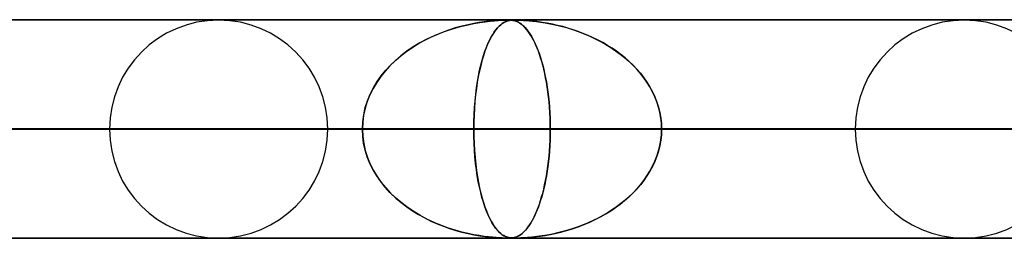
# Model space of a CAD drawing. Header units: millimetres. Extents: x -790 to 790, y -924 to 924.
# Tile 13 of 36: x -316 to -271, y 914 to 924. Entities that reach past the tile are written whole.
import ezdxf

# ---------------------------------------------------------------- set-up
doc = ezdxf.new("R2010")
doc.units = ezdxf.units.MM
doc.layers.add('HIDDEN', color=7, linetype='Continuous')
doc.layers.add('THICK', color=7, linetype='Continuous')

msp = doc.modelspace()

# ---------------------------------------------------------------- linework, layer by layer
at = {"layer": 'HIDDEN'}
for p, q in [((0, 923.99), (-582.722, 923.99)), ((-582.722, 923.99), (0, 923.99)), ((-0.316, 923.98), (-557.514, 923.98)), ((-294.289, 923.951), (-294.118, 923.964)), ((-294.056, 923.968), (-294.206, 923.958)), ((-294.118, 923.964), (-293.973, 923.972)), ((-293.929, 923.974), (-294.056, 923.968)), ((-293.973, 923.972), (-293.851, 923.977)), ((-293.827, 923.978), (-293.929, 923.974)), ((-293.851, 923.977), (-293.753, 923.979)), ((-293.744, 923.979), (-293.827, 923.978)), ((-293.753, 923.979), (-293.673, 923.98)), ((-293.674, 923.98), (-293.744, 923.979)), ((-293.611, 923.979), (-293.674, 923.98)), ((-293.673, 923.98), (-293.609, 923.979)), ((-293.657, 923.951), (-293.598, 923.964)), ((-293.575, 923.968), (-293.629, 923.958)), ((-293.554, 923.977), (-293.611, 923.979)), ((-293.609, 923.979), (-293.552, 923.977)), ((-293.598, 923.964), (-293.541, 923.972)), ((-293.521, 923.974), (-293.575, 923.968)), ((-293.498, 923.973), (-293.554, 923.977)), ((-293.552, 923.977), (-293.499, 923.973)), ((-293.541, 923.972), (-293.482, 923.977)), ((-293.469, 923.978), (-293.521, 923.974)), ((-293.499, 923.973), (-293.448, 923.967)), ((-293.44, 923.966), (-293.498, 923.973)), ((-293.482, 923.977), (-293.419, 923.979)), ((-293.414, 923.979), (-293.469, 923.978)), ((-293.448, 923.967), (-293.399, 923.958)), ((-293.379, 923.954), (-293.44, 923.966)), ((-293.419, 923.979), (-293.351, 923.98)), ((-293.352, 923.98), (-293.414, 923.979)), ((-293.28, 923.979), (-293.352, 923.98)), ((-293.351, 923.98), (-293.277, 923.979)), ((-293.193, 923.977), (-293.28, 923.979)), ((-293.277, 923.979), (-293.189, 923.977)), ((-293.082, 923.973), (-293.193, 923.977)), ((-293.189, 923.977), (-293.084, 923.973)), ((-293.084, 923.973), (-292.961, 923.967)), ((-292.941, 923.966), (-293.082, 923.973)), ((-292.961, 923.967), (-292.828, 923.958)), ((-292.768, 923.954), (-292.941, 923.966)), ((-296.388, 923.519), (-296.71, 923.402)), ((-296.618, 923.437), (-296.333, 923.538)), ((-296.076, 923.619), (-296.388, 923.519)), ((-296.333, 923.538), (-296.05, 923.626)), ((-295.776, 923.701), (-296.076, 923.619)), ((-296.05, 923.626), (-295.769, 923.703)), ((-295.492, 923.769), (-295.776, 923.701)), ((-295.769, 923.703), (-295.492, 923.77)), ((-295.492, 923.77), (-295.22, 923.825)), ((-295.226, 923.824), (-295.492, 923.769)), ((-294.98, 923.867), (-295.226, 923.824)), ((-295.22, 923.825), (-294.955, 923.871)), ((-294.759, 923.9), (-294.98, 923.867)), ((-294.955, 923.871), (-294.708, 923.907)), ((-294.559, 923.925), (-294.759, 923.9)), ((-294.708, 923.907), (-294.485, 923.933)), ((-294.375, 923.944), (-294.559, 923.925)), ((-294.485, 923.933), (-294.289, 923.951)), ((-294.206, 923.958), (-294.375, 923.944)), ((-294.232, 923.519), (-294.315, 923.402)), ((-294.291, 923.437), (-294.218, 923.538)), ((-294.151, 923.619), (-294.232, 923.519)), ((-294.218, 923.538), (-294.144, 923.626)), ((-294.072, 923.701), (-294.151, 923.619)), ((-294.144, 923.626), (-294.07, 923.703)), ((-293.997, 923.769), (-294.072, 923.701)), ((-294.07, 923.703), (-293.997, 923.77)), ((-293.997, 923.77), (-293.924, 923.825)), ((-293.926, 923.824), (-293.997, 923.769)), ((-293.859, 923.867), (-293.926, 923.824)), ((-293.924, 923.825), (-293.852, 923.871)), ((-293.797, 923.9), (-293.859, 923.867)), ((-293.852, 923.871), (-293.783, 923.907)), ((-293.74, 923.925), (-293.797, 923.9)), ((-293.783, 923.907), (-293.718, 923.933)), ((-293.684, 923.944), (-293.74, 923.925)), ((-293.718, 923.933), (-293.657, 923.951)), ((-293.629, 923.958), (-293.684, 923.944)), ((-293.399, 923.958), (-293.353, 923.947)), ((-293.316, 923.936), (-293.379, 923.954)), ((-293.353, 923.947), (-293.307, 923.933)), ((-293.25, 923.91), (-293.316, 923.936)), ((-293.307, 923.933), (-293.256, 923.913)), ((-293.256, 923.913), (-293.201, 923.887)), ((-293.182, 923.878), (-293.25, 923.91)), ((-293.201, 923.887), (-293.143, 923.855)), ((-293.116, 923.838), (-293.182, 923.878)), ((-293.143, 923.855), (-293.082, 923.814)), ((-293.051, 923.792), (-293.116, 923.838)), ((-293.082, 923.814), (-293.017, 923.764)), ((-292.987, 923.739), (-293.051, 923.792)), ((-293.017, 923.764), (-292.95, 923.704)), ((-292.924, 923.68), (-292.987, 923.739)), ((-292.95, 923.704), (-292.88, 923.634)), ((-292.861, 923.613), (-292.924, 923.68)), ((-292.88, 923.634), (-292.808, 923.551)), ((-292.799, 923.539), (-292.861, 923.613)), ((-292.828, 923.958), (-292.689, 923.947)), ((-292.808, 923.551), (-292.736, 923.457)), ((-292.737, 923.459), (-292.799, 923.539)), ((-292.568, 923.936), (-292.768, 923.954)), ((-292.689, 923.947), (-292.538, 923.933)), ((-292.345, 923.91), (-292.568, 923.936)), ((-292.538, 923.933), (-292.366, 923.913)), ((-292.366, 923.913), (-292.175, 923.887)), ((-292.109, 923.878), (-292.345, 923.91)), ((-292.175, 923.887), (-291.967, 923.855)), ((-291.872, 923.838), (-292.109, 923.878)), ((-291.967, 923.855), (-291.743, 923.814)), ((-291.634, 923.792), (-291.872, 923.838)), ((-291.743, 923.814), (-291.505, 923.764)), ((-291.396, 923.739), (-291.634, 923.792)), ((-291.505, 923.764), (-291.254, 923.704)), ((-291.159, 923.68), (-291.396, 923.739)), ((-291.254, 923.704), (-290.993, 923.634)), ((-290.922, 923.613), (-291.159, 923.68)), ((-290.993, 923.634), (-290.722, 923.551)), ((-290.687, 923.539), (-290.922, 923.613)), ((-290.722, 923.551), (-290.45, 923.457)), ((-290.454, 923.459), (-290.687, 923.539)), ((-297.371, 923.108), (-297.695, 922.935)), ((-297.473, 923.056), (-297.19, 923.197)), ((-297.039, 923.266), (-297.371, 923.108)), ((-297.19, 923.197), (-296.904, 923.324)), ((-296.71, 923.402), (-297.039, 923.266)), ((-296.904, 923.324), (-296.618, 923.437)), ((-294.485, 923.108), (-294.568, 922.935)), ((-294.511, 923.056), (-294.438, 923.197)), ((-294.4, 923.266), (-294.485, 923.108)), ((-294.438, 923.197), (-294.365, 923.324)), ((-294.315, 923.402), (-294.4, 923.266)), ((-294.365, 923.324), (-294.291, 923.437)), ((-292.676, 923.371), (-292.737, 923.459)), ((-292.736, 923.457), (-292.666, 923.355)), ((-292.616, 923.276), (-292.676, 923.371)), ((-292.666, 923.355), (-292.597, 923.245)), ((-292.557, 923.174), (-292.616, 923.276)), ((-292.597, 923.245), (-292.531, 923.127)), ((-292.498, 923.065), (-292.557, 923.174)), ((-292.531, 923.127), (-292.466, 923.001)), ((-292.441, 922.948), (-292.498, 923.065)), ((-290.223, 923.371), (-290.454, 923.459)), ((-290.45, 923.457), (-290.183, 923.355)), ((-289.995, 923.276), (-290.223, 923.371)), ((-290.183, 923.355), (-289.924, 923.245)), ((-289.77, 923.174), (-289.995, 923.276)), ((-289.924, 923.245), (-289.672, 923.127)), ((-289.548, 923.065), (-289.77, 923.174)), ((-289.672, 923.127), (-289.428, 923.001)), ((-289.33, 922.948), (-289.548, 923.065)), ((-298.002, 922.749), (-298.293, 922.551)), ((-298.293, 922.551), (-298.027, 922.733)), ((-298.027, 922.733), (-297.753, 922.902)), ((-297.695, 922.935), (-298.002, 922.749)), ((-297.753, 922.902), (-297.473, 923.056)), ((-294.646, 922.749), (-294.72, 922.551)), ((-294.72, 922.551), (-294.652, 922.733)), ((-294.652, 922.733), (-294.582, 922.902)), ((-294.568, 922.935), (-294.646, 922.749)), ((-294.582, 922.902), (-294.511, 923.056)), ((-292.466, 923.001), (-292.404, 922.868)), ((-292.384, 922.823), (-292.441, 922.948)), ((-292.404, 922.868), (-292.344, 922.728)), ((-292.329, 922.691), (-292.384, 922.823)), ((-292.344, 922.728), (-292.286, 922.581)), ((-292.275, 922.551), (-292.329, 922.691)), ((-289.428, 923.001), (-289.191, 922.868)), ((-289.116, 922.823), (-289.33, 922.948)), ((-289.191, 922.868), (-288.963, 922.728)), ((-288.907, 922.691), (-289.116, 922.823)), ((-288.963, 922.728), (-288.744, 922.581)), ((-288.702, 922.551), (-288.907, 922.691)), ((-298.567, 922.341), (-298.823, 922.121)), ((-298.797, 922.144), (-298.551, 922.355)), ((-298.293, 922.551), (-298.567, 922.341)), ((-298.551, 922.355), (-298.293, 922.551)), ((-294.789, 922.341), (-294.854, 922.121)), ((-294.848, 922.144), (-294.785, 922.355)), ((-294.72, 922.551), (-294.789, 922.341)), ((-294.785, 922.355), (-294.72, 922.551)), ((-292.286, 922.581), (-292.231, 922.426)), ((-292.223, 922.403), (-292.275, 922.551)), ((-292.231, 922.426), (-292.178, 922.265)), ((-292.172, 922.247), (-292.223, 922.403)), ((-292.178, 922.265), (-292.127, 922.097)), ((-292.123, 922.083), (-292.172, 922.247)), ((-288.744, 922.581), (-288.533, 922.426)), ((-288.503, 922.403), (-288.702, 922.551)), ((-288.533, 922.426), (-288.331, 922.265)), ((-288.31, 922.247), (-288.503, 922.403)), ((-288.331, 922.265), (-288.139, 922.097)), ((-288.123, 922.083), (-288.31, 922.247)), ((-299.062, 921.889), (-299.282, 921.648)), ((-299.252, 921.682), (-299.031, 921.92)), ((-298.823, 922.121), (-299.062, 921.889)), ((-299.031, 921.92), (-298.797, 922.144)), ((-294.914, 921.889), (-294.97, 921.648)), ((-294.963, 921.682), (-294.907, 921.92)), ((-294.854, 922.121), (-294.914, 921.889)), ((-294.907, 921.92), (-294.848, 922.144)), ((-292.127, 922.097), (-292.078, 921.921)), ((-292.075, 921.91), (-292.123, 922.083)), ((-292.078, 921.921), (-292.032, 921.737)), ((-292.03, 921.728), (-292.075, 921.91)), ((-292.032, 921.737), (-291.988, 921.544)), ((-291.987, 921.539), (-292.03, 921.728)), ((-288.139, 922.097), (-287.954, 921.921)), ((-287.943, 921.91), (-288.123, 922.083)), ((-287.954, 921.921), (-287.778, 921.737)), ((-287.771, 921.728), (-287.943, 921.91)), ((-287.778, 921.737), (-287.611, 921.544)), ((-287.607, 921.539), (-287.771, 921.728)), ((-299.485, 921.394), (-299.669, 921.128)), ((-299.646, 921.164), (-299.457, 921.43)), ((-299.282, 921.648), (-299.485, 921.394)), ((-299.457, 921.43), (-299.252, 921.682)), ((-295.021, 921.394), (-295.068, 921.128)), ((-295.062, 921.164), (-295.014, 921.43)), ((-294.97, 921.648), (-295.021, 921.394)), ((-295.014, 921.43), (-294.963, 921.682)), ((-291.988, 921.544), (-291.946, 921.343)), ((-291.946, 921.341), (-291.987, 921.539)), ((-291.946, 921.343), (-291.908, 921.134)), ((-291.908, 921.135), (-291.946, 921.341)), ((-287.611, 921.544), (-287.455, 921.343)), ((-287.453, 921.341), (-287.607, 921.539)), ((-287.455, 921.343), (-287.31, 921.134)), ((-287.31, 921.135), (-287.453, 921.341)), ((-299.835, 920.849), (-299.979, 920.559)), ((-299.964, 920.592), (-299.815, 920.884)), ((-299.669, 921.128), (-299.835, 920.849)), ((-299.815, 920.884), (-299.646, 921.164)), ((-295.109, 920.849), (-295.146, 920.559)), ((-295.142, 920.592), (-295.104, 920.884)), ((-295.068, 921.128), (-295.109, 920.849)), ((-295.104, 920.884), (-295.062, 921.164)), ((-291.873, 920.921), (-291.908, 921.135)), ((-291.908, 921.134), (-291.873, 920.917)), ((-291.841, 920.7), (-291.873, 920.921)), ((-291.873, 920.917), (-291.841, 920.694)), ((-287.178, 920.921), (-287.31, 921.135)), ((-287.31, 921.134), (-287.176, 920.917)), ((-287.058, 920.7), (-287.178, 920.921)), ((-287.176, 920.917), (-287.055, 920.694)), ((-299.979, 920.559), (-300.1, 920.259)), ((-300.09, 920.287), (-299.964, 920.592)), ((-295.146, 920.559), (-295.176, 920.259)), ((-295.173, 920.287), (-295.142, 920.592)), ((-291.813, 920.471), (-291.841, 920.7)), ((-291.841, 920.694), (-291.813, 920.464)), ((-291.789, 920.236), (-291.813, 920.471)), ((-291.813, 920.464), (-291.788, 920.228)), ((-286.951, 920.471), (-287.058, 920.7)), ((-287.055, 920.694), (-286.948, 920.464)), ((-286.859, 920.236), (-286.951, 920.471)), ((-286.948, 920.464), (-286.856, 920.228)), ((-300.196, 919.95), (-300.266, 919.635)), ((-300.263, 919.651), (-300.19, 919.972)), ((-300.1, 920.259), (-300.196, 919.95)), ((-300.19, 919.972), (-300.09, 920.287)), ((-295.2, 919.95), (-295.218, 919.635)), ((-295.217, 919.651), (-295.199, 919.972)), ((-295.176, 920.259), (-295.2, 919.95)), ((-295.199, 919.972), (-295.173, 920.287)), ((-291.768, 919.994), (-291.789, 920.236)), ((-291.788, 920.228), (-291.768, 919.987)), ((-291.752, 919.747), (-291.768, 919.994)), ((-291.768, 919.987), (-291.752, 919.742)), ((-286.782, 919.994), (-286.859, 920.236)), ((-286.856, 920.228), (-286.78, 919.987)), ((-286.721, 919.747), (-286.782, 919.994)), ((-286.78, 919.987), (-286.72, 919.742)), ((-300.266, 919.635), (-300.308, 919.314)), ((-300.307, 919.323), (-300.263, 919.651)), ((-295.228, 919.323), (-295.217, 919.651)), ((-295.218, 919.635), (-295.228, 919.314)), ((-291.741, 919.497), (-291.752, 919.747)), ((-291.752, 919.742), (-291.74, 919.493)), ((-291.733, 919.245), (-291.741, 919.497)), ((-291.74, 919.493), (-291.733, 919.242)), ((-286.677, 919.497), (-286.721, 919.747)), ((-286.72, 919.742), (-286.676, 919.493)), ((-286.65, 919.245), (-286.677, 919.497)), ((-286.676, 919.493), (-286.65, 919.242)), ((-300.322, 918.99), (-300.307, 919.323)), ((-300.308, 919.314), (-300.322, 918.99)), ((-295.232, 918.99), (-295.228, 919.323)), ((-295.228, 919.314), (-295.232, 918.99)), ((-291.731, 918.99), (-291.733, 919.245)), ((-291.733, 919.242), (-291.731, 918.99)), ((-286.641, 918.99), (-286.65, 919.245)), ((-286.65, 919.242), (-286.641, 918.99)), ((-5, 918.99), (-559.408, 918.99)), ((-559.408, 918.99), (-5, 918.99)), ((-550.818, 918.99), (-5, 918.99)), ((-5, 918.99), (-550.818, 918.99)), ((-5, 918.99), (-530.056, 918.99)), ((-530.056, 918.99), (-5, 918.99)), ((-521.465, 918.99), (-5, 918.99)), ((-5, 918.99), (-521.465, 918.99)), ((-5, 918.99), (-500.704, 918.99)), ((-500.704, 918.99), (-5, 918.99)), ((-492.113, 918.99), (-5, 918.99)), ((-5, 918.99), (-492.113, 918.99)), ((-5, 918.99), (-471.351, 918.99)), ((-471.351, 918.99), (-5, 918.99)), ((-462.761, 918.99), (-5, 918.99)), ((-5, 918.99), (-462.761, 918.99)), ((-5, 918.99), (-441.999, 918.99)), ((-441.999, 918.99), (-5, 918.99)), ((-433.408, 918.99), (-5, 918.99)), ((-5, 918.99), (-433.408, 918.99)), ((-5, 918.99), (-412.646, 918.99)), ((-412.646, 918.99), (-5, 918.99)), ((-404.055, 918.99), (-5, 918.99)), ((-5, 918.99), (-404.055, 918.99)), ((-5, 918.99), (-383.293, 918.99)), ((-383.293, 918.99), (-5, 918.99)), ((-374.702, 918.99), (-5, 918.99)), ((-5, 918.99), (-374.702, 918.99)), ((-5, 918.99), (-353.94, 918.99)), ((-353.94, 918.99), (-5, 918.99)), ((-300.322, 918.99), (-345.99, 918.99)), ((-345.99, 918.99), (-300.322, 918.99)), ((-345.349, 918.99), (-5, 918.99)), ((-5, 918.99), (-345.349, 918.99)), ((-336.01, 918.99), (-291.731, 918.99)), ((-291.731, 918.99), (-336.01, 918.99)), ((-5, 918.99), (-324.586, 918.99)), ((-324.586, 918.99), (-5, 918.99)), ((-321.085, 918.99), (-300.322, 918.99)), ((-300.322, 918.99), (-321.085, 918.99)), ((-315.995, 918.99), (-5, 918.99)), ((-5, 918.99), (-315.995, 918.99)), ((-295.232, 918.99), (-315.995, 918.99)), ((-315.995, 918.99), (-295.232, 918.99)), ((-270.968, 918.99), (-311.89, 918.99)), ((-270.968, 918.99), (-311.89, 918.99)), ((-301.91, 918.99), (-262.376, 918.99)), ((-301.91, 918.99), (-262.376, 918.99)), ((-300.308, 918.666), (-300.322, 918.99)), ((-300.322, 918.99), (-300.307, 918.657)), ((-300.266, 918.345), (-300.308, 918.666)), ((-300.307, 918.657), (-300.263, 918.329)), ((-295.232, 918.99), (-295.228, 918.657)), ((-5, 918.99), (-295.232, 918.99)), ((-295.232, 918.99), (-5, 918.99)), ((-295.228, 918.666), (-295.232, 918.99)), ((-295.218, 918.345), (-295.228, 918.666)), ((-295.228, 918.657), (-295.217, 918.329)), ((-291.733, 918.735), (-291.741, 918.483)), ((-291.74, 918.487), (-291.733, 918.738)), ((-291.731, 918.99), (-291.733, 918.735)), ((-291.733, 918.738), (-291.731, 918.99)), ((-291.731, 918.99), (-270.968, 918.99)), ((-270.968, 918.99), (-291.731, 918.99)), ((-286.65, 918.735), (-286.677, 918.483)), ((-286.676, 918.487), (-286.65, 918.738)), ((-286.65, 918.738), (-286.641, 918.99)), ((-286.641, 918.99), (-286.65, 918.735)), ((-286.641, 918.99), (-5, 918.99)), ((-5, 918.99), (-286.641, 918.99)), ((-265.877, 918.99), (-286.641, 918.99)), ((-286.641, 918.99), (-265.877, 918.99)), ((-241.612, 918.99), (-277.79, 918.99)), ((-277.79, 918.99), (-241.612, 918.99)), ((-300.196, 918.03), (-300.266, 918.345)), ((-300.263, 918.329), (-300.19, 918.008)), ((-295.2, 918.03), (-295.218, 918.345)), ((-295.217, 918.329), (-295.199, 918.008)), ((-291.768, 917.993), (-291.752, 918.238)), ((-291.752, 918.233), (-291.768, 917.986)), ((-291.752, 918.238), (-291.74, 918.487)), ((-291.741, 918.483), (-291.752, 918.233)), ((-286.721, 918.233), (-286.782, 917.986)), ((-286.78, 917.993), (-286.72, 918.238)), ((-286.677, 918.483), (-286.721, 918.233)), ((-286.72, 918.238), (-286.676, 918.487)), ((-300.1, 917.721), (-300.196, 918.03)), ((-300.19, 918.008), (-300.09, 917.693)), ((-299.979, 917.421), (-300.1, 917.721)), ((-300.09, 917.693), (-299.964, 917.388)), ((-295.176, 917.721), (-295.2, 918.03)), ((-295.199, 918.008), (-295.173, 917.693)), ((-295.146, 917.421), (-295.176, 917.721)), ((-295.173, 917.693), (-295.142, 917.388)), ((-291.813, 917.516), (-291.788, 917.752)), ((-291.789, 917.744), (-291.813, 917.509)), ((-291.768, 917.986), (-291.789, 917.744)), ((-291.788, 917.752), (-291.768, 917.993)), ((-286.859, 917.744), (-286.952, 917.509)), ((-286.948, 917.516), (-286.856, 917.752)), ((-286.782, 917.986), (-286.859, 917.744)), ((-286.856, 917.752), (-286.78, 917.993)), ((-299.835, 917.131), (-299.979, 917.421)), ((-299.964, 917.388), (-299.815, 917.096)), ((-295.109, 917.131), (-295.146, 917.421)), ((-295.142, 917.388), (-295.104, 917.096)), ((-291.873, 917.063), (-291.841, 917.286)), ((-291.841, 917.28), (-291.873, 917.059)), ((-291.841, 917.286), (-291.813, 917.516)), ((-291.813, 917.509), (-291.841, 917.28)), ((-287.058, 917.28), (-287.178, 917.059)), ((-287.176, 917.063), (-287.055, 917.286)), ((-286.952, 917.509), (-287.058, 917.28)), ((-287.055, 917.286), (-286.948, 917.516)), ((-299.669, 916.852), (-299.835, 917.131)), ((-299.815, 917.096), (-299.646, 916.816)), ((-299.485, 916.586), (-299.669, 916.852)), ((-299.646, 916.816), (-299.457, 916.55)), ((-295.068, 916.852), (-295.109, 917.131)), ((-295.104, 917.096), (-295.062, 916.816)), ((-295.021, 916.586), (-295.068, 916.852)), ((-295.062, 916.816), (-295.014, 916.55)), ((-291.946, 916.637), (-291.908, 916.846)), ((-291.908, 916.845), (-291.946, 916.639)), ((-291.908, 916.846), (-291.873, 917.063)), ((-291.873, 917.059), (-291.908, 916.845)), ((-287.455, 916.637), (-287.31, 916.846)), ((-287.31, 916.845), (-287.453, 916.639)), ((-287.31, 916.846), (-287.176, 917.063)), ((-287.178, 917.059), (-287.31, 916.845)), ((-299.282, 916.332), (-299.485, 916.586)), ((-299.457, 916.55), (-299.252, 916.298)), ((-299.062, 916.091), (-299.282, 916.332)), ((-294.97, 916.332), (-295.021, 916.586)), ((-295.014, 916.55), (-294.963, 916.298)), ((-294.914, 916.091), (-294.97, 916.332)), ((-292.032, 916.243), (-291.988, 916.436)), ((-291.987, 916.441), (-292.03, 916.252)), ((-291.988, 916.436), (-291.946, 916.637)), ((-291.946, 916.639), (-291.987, 916.441)), ((-287.778, 916.243), (-287.611, 916.436)), ((-287.607, 916.441), (-287.771, 916.252)), ((-287.611, 916.436), (-287.455, 916.637)), ((-287.453, 916.639), (-287.607, 916.441)), ((-299.252, 916.298), (-299.031, 916.06)), ((-298.823, 915.859), (-299.062, 916.091)), ((-299.031, 916.06), (-298.797, 915.836)), ((-298.567, 915.639), (-298.823, 915.859)), ((-294.963, 916.298), (-294.907, 916.06)), ((-294.854, 915.859), (-294.914, 916.091)), ((-294.907, 916.06), (-294.848, 915.836)), ((-294.789, 915.639), (-294.854, 915.859)), ((-292.178, 915.715), (-292.127, 915.883)), ((-292.123, 915.897), (-292.172, 915.733)), ((-292.127, 915.883), (-292.078, 916.059)), ((-292.075, 916.07), (-292.123, 915.897)), ((-292.078, 916.059), (-292.032, 916.243)), ((-292.03, 916.252), (-292.075, 916.07)), ((-288.331, 915.715), (-288.139, 915.883)), ((-288.123, 915.897), (-288.31, 915.733)), ((-288.139, 915.883), (-287.954, 916.059)), ((-287.943, 916.07), (-288.123, 915.897)), ((-287.954, 916.059), (-287.778, 916.243)), ((-287.771, 916.252), (-287.943, 916.07)), ((-298.797, 915.836), (-298.551, 915.625)), ((-298.293, 915.429), (-298.567, 915.639)), ((-298.551, 915.625), (-298.293, 915.429)), ((-298.002, 915.231), (-298.293, 915.429)), ((-298.293, 915.429), (-298.027, 915.247)), ((-294.848, 915.836), (-294.785, 915.625)), ((-294.72, 915.429), (-294.789, 915.639)), ((-294.785, 915.625), (-294.72, 915.429)), ((-294.72, 915.429), (-294.652, 915.247)), ((-294.646, 915.231), (-294.72, 915.429)), ((-292.275, 915.429), (-292.329, 915.289)), ((-292.286, 915.399), (-292.231, 915.554)), ((-292.223, 915.577), (-292.275, 915.429)), ((-292.231, 915.554), (-292.178, 915.715)), ((-292.172, 915.733), (-292.223, 915.577)), ((-288.702, 915.429), (-288.907, 915.289)), ((-288.744, 915.399), (-288.533, 915.554)), ((-288.503, 915.577), (-288.702, 915.429)), ((-288.533, 915.554), (-288.331, 915.715)), ((-288.31, 915.733), (-288.503, 915.577)), ((-298.027, 915.247), (-297.753, 915.078)), ((-297.695, 915.045), (-298.002, 915.231)), ((-297.753, 915.078), (-297.473, 914.924)), ((-297.371, 914.872), (-297.695, 915.045)), ((-294.652, 915.247), (-294.582, 915.078)), ((-294.568, 915.045), (-294.646, 915.231)), ((-294.582, 915.078), (-294.511, 914.924)), ((-294.485, 914.872), (-294.568, 915.045)), ((-292.531, 914.853), (-292.466, 914.979)), ((-292.441, 915.032), (-292.498, 914.915)), ((-292.466, 914.979), (-292.404, 915.112)), ((-292.384, 915.156), (-292.441, 915.032)), ((-292.404, 915.112), (-292.344, 915.252)), ((-292.329, 915.289), (-292.384, 915.156)), ((-292.344, 915.252), (-292.286, 915.399)), ((-289.672, 914.853), (-289.428, 914.979)), ((-289.33, 915.032), (-289.548, 914.915)), ((-289.428, 914.979), (-289.191, 915.112)), ((-289.116, 915.156), (-289.33, 915.032)), ((-289.191, 915.112), (-288.963, 915.252)), ((-288.907, 915.289), (-289.116, 915.156)), ((-288.963, 915.252), (-288.744, 915.399)), ((-297.473, 914.924), (-297.19, 914.783)), ((-297.039, 914.714), (-297.371, 914.872)), ((-297.19, 914.783), (-296.904, 914.656)), ((-296.71, 914.578), (-297.039, 914.714)), ((-296.904, 914.656), (-296.618, 914.543)), ((-296.388, 914.461), (-296.71, 914.578)), ((-296.618, 914.543), (-296.333, 914.442)), ((-294.511, 914.924), (-294.438, 914.783)), ((-294.4, 914.714), (-294.485, 914.872)), ((-294.438, 914.783), (-294.365, 914.656)), ((-294.315, 914.578), (-294.4, 914.714)), ((-294.365, 914.656), (-294.291, 914.543)), ((-294.232, 914.461), (-294.315, 914.578)), ((-294.291, 914.543), (-294.218, 914.442)), ((-292.808, 914.429), (-292.736, 914.523)), ((-292.737, 914.521), (-292.799, 914.441)), ((-292.676, 914.609), (-292.737, 914.521)), ((-292.736, 914.523), (-292.666, 914.625)), ((-292.616, 914.704), (-292.676, 914.609)), ((-292.666, 914.625), (-292.597, 914.735)), ((-292.557, 914.806), (-292.616, 914.704)), ((-292.597, 914.735), (-292.531, 914.853)), ((-292.498, 914.915), (-292.557, 914.806)), ((-290.722, 914.429), (-290.45, 914.523)), ((-290.454, 914.521), (-290.687, 914.441)), ((-290.223, 914.609), (-290.454, 914.521)), ((-290.45, 914.523), (-290.183, 914.625)), ((-289.995, 914.704), (-290.223, 914.609)), ((-290.183, 914.625), (-289.924, 914.735)), ((-289.77, 914.806), (-289.995, 914.704)), ((-289.924, 914.735), (-289.672, 914.853)), ((-289.548, 914.915), (-289.77, 914.806)), ((-296.076, 914.361), (-296.388, 914.461)), ((-296.333, 914.442), (-296.05, 914.354)), ((-295.776, 914.279), (-296.076, 914.361)), ((-296.05, 914.354), (-295.769, 914.277)), ((-295.492, 914.211), (-295.776, 914.279)), ((-295.769, 914.277), (-295.492, 914.21)), ((-295.226, 914.156), (-295.492, 914.211)), ((-295.492, 914.21), (-295.22, 914.155)), ((-294.98, 914.113), (-295.226, 914.156)), ((-295.22, 914.155), (-294.955, 914.109)), ((-294.759, 914.08), (-294.98, 914.113)), ((-294.955, 914.109), (-294.708, 914.073)), ((-294.559, 914.055), (-294.759, 914.08)), ((-294.708, 914.073), (-294.485, 914.047)), ((-294.151, 914.361), (-294.232, 914.461)), ((-294.218, 914.442), (-294.144, 914.354)), ((-294.072, 914.279), (-294.151, 914.361)), ((-294.144, 914.354), (-294.07, 914.277)), ((-293.997, 914.211), (-294.072, 914.279)), ((-294.07, 914.277), (-293.997, 914.21)), ((-293.926, 914.156), (-293.997, 914.211)), ((-293.997, 914.21), (-293.924, 914.155)), ((-293.859, 914.113), (-293.926, 914.156)), ((-293.924, 914.155), (-293.852, 914.109)), ((-293.797, 914.08), (-293.859, 914.113)), ((-293.852, 914.109), (-293.783, 914.073)), ((-293.74, 914.055), (-293.797, 914.08)), ((-293.783, 914.073), (-293.718, 914.047)), ((-293.25, 914.07), (-293.316, 914.044)), ((-293.307, 914.047), (-293.256, 914.067)), ((-293.256, 914.067), (-293.201, 914.093)), ((-293.182, 914.102), (-293.25, 914.07)), ((-293.201, 914.093), (-293.143, 914.125)), ((-293.116, 914.142), (-293.182, 914.102)), ((-293.143, 914.125), (-293.082, 914.166)), ((-293.051, 914.188), (-293.116, 914.142)), ((-293.082, 914.166), (-293.017, 914.216)), ((-292.987, 914.241), (-293.051, 914.188)), ((-293.017, 914.216), (-292.95, 914.276)), ((-292.924, 914.3), (-292.987, 914.241)), ((-292.95, 914.276), (-292.88, 914.346)), ((-292.861, 914.367), (-292.924, 914.3)), ((-292.88, 914.346), (-292.808, 914.429)), ((-292.799, 914.441), (-292.861, 914.367)), ((-292.345, 914.07), (-292.568, 914.044)), ((-292.538, 914.047), (-292.366, 914.067)), ((-292.366, 914.067), (-292.175, 914.093)), ((-292.109, 914.102), (-292.345, 914.07)), ((-292.175, 914.093), (-291.967, 914.125)), ((-291.872, 914.142), (-292.109, 914.102)), ((-291.967, 914.125), (-291.743, 914.166)), ((-291.634, 914.188), (-291.872, 914.142)), ((-291.743, 914.166), (-291.505, 914.216)), ((-291.396, 914.241), (-291.634, 914.188)), ((-291.505, 914.216), (-291.254, 914.276)), ((-291.159, 914.3), (-291.396, 914.241)), ((-291.254, 914.276), (-290.993, 914.346)), ((-290.922, 914.367), (-291.159, 914.3)), ((-290.993, 914.346), (-290.722, 914.429)), ((-290.687, 914.441), (-290.922, 914.367)), ((-582.722, 913.99), (0, 913.99)), ((0, 913.99), (-582.722, 913.99)), ((-557.514, 914), (-0.316, 914)), ((-557.514, 914), (-0.316, 914)), ((-528.162, 914), (-0.316, 914)), ((-498.811, 914), (-0.316, 914)), ((-469.46, 914), (-0.316, 914)), ((-440.109, 914), (-0.316, 914)), ((-410.757, 914), (-0.316, 914)), ((-381.406, 914), (-0.316, 914)), ((-352.055, 914), (-0.316, 914)), ((-322.703, 914), (-0.316, 914)), ((-294.375, 914.036), (-294.559, 914.055)), ((-294.485, 914.047), (-294.289, 914.029)), ((-294.206, 914.022), (-294.375, 914.036)), ((-294.289, 914.029), (-294.118, 914.016)), ((-294.056, 914.012), (-294.206, 914.022)), ((-294.118, 914.016), (-293.973, 914.008)), ((-293.929, 914.006), (-294.056, 914.012)), ((-293.973, 914.008), (-293.851, 914.003)), ((-293.827, 914.002), (-293.929, 914.006)), ((-293.851, 914.003), (-293.753, 914.001)), ((-293.744, 914), (-293.827, 914.002)), ((-293.753, 914.001), (-293.673, 914)), ((-293.674, 914), (-293.744, 914)), ((-293.684, 914.036), (-293.74, 914.055)), ((-293.718, 914.047), (-293.657, 914.029)), ((-293.629, 914.022), (-293.684, 914.036)), ((-293.611, 914), (-293.674, 914)), ((-293.673, 914), (-293.609, 914.001)), ((-293.657, 914.029), (-293.598, 914.016)), ((-293.575, 914.012), (-293.629, 914.022)), ((-293.554, 914.003), (-293.611, 914)), ((-293.609, 914.001), (-293.552, 914.003)), ((-293.598, 914.016), (-293.541, 914.008)), ((-293.521, 914.006), (-293.575, 914.012)), ((-293.498, 914.007), (-293.554, 914.003)), ((-293.552, 914.003), (-293.499, 914.007)), ((-293.541, 914.008), (-293.482, 914.003)), ((-293.469, 914.002), (-293.521, 914.006)), ((-293.499, 914.007), (-293.448, 914.013)), ((-293.44, 914.014), (-293.498, 914.007)), ((-293.482, 914.003), (-293.419, 914.001)), ((-293.414, 914), (-293.469, 914.002)), ((-293.448, 914.013), (-293.399, 914.022)), ((-293.379, 914.026), (-293.44, 914.014)), ((-293.419, 914.001), (-293.351, 914)), ((-293.352, 914), (-293.414, 914)), ((-293.399, 914.022), (-293.353, 914.033)), ((-293.316, 914.044), (-293.379, 914.026)), ((-293.353, 914.033), (-293.307, 914.047)), ((-293.28, 914), (-293.352, 914)), ((-293.352, 914), (-0.316, 914)), ((-293.351, 914), (-293.277, 914.001)), ((-293.193, 914.003), (-293.28, 914)), ((-293.277, 914.001), (-293.189, 914.003)), ((-293.082, 914.007), (-293.193, 914.003)), ((-293.189, 914.003), (-293.084, 914.007)), ((-293.084, 914.007), (-292.961, 914.013)), ((-292.941, 914.014), (-293.082, 914.007)), ((-292.961, 914.013), (-292.828, 914.022)), ((-292.768, 914.026), (-292.941, 914.014)), ((-292.828, 914.022), (-292.689, 914.033)), ((-292.568, 914.044), (-292.768, 914.026)), ((-292.689, 914.033), (-292.538, 914.047))]:
    msp.add_line(p, q, dxfattribs=at)
for centre, start, end in [((-306.9, 918.99), 0, 180), ((-272.8, 918.99), 0, 180), ((-306.9, 918.99), 180, 0), ((-272.8, 918.99), 180, 0)]:
    msp.add_arc(centre, 4.99, start, end, dxfattribs=at)
at = {"layer": 'THICK'}
for p, q in [((-732, 924), (732, 924)), ((732, 919), (-732, 919))]:
    msp.add_line(p, q, dxfattribs=at)

doc.saveas('drawing.dxf')
